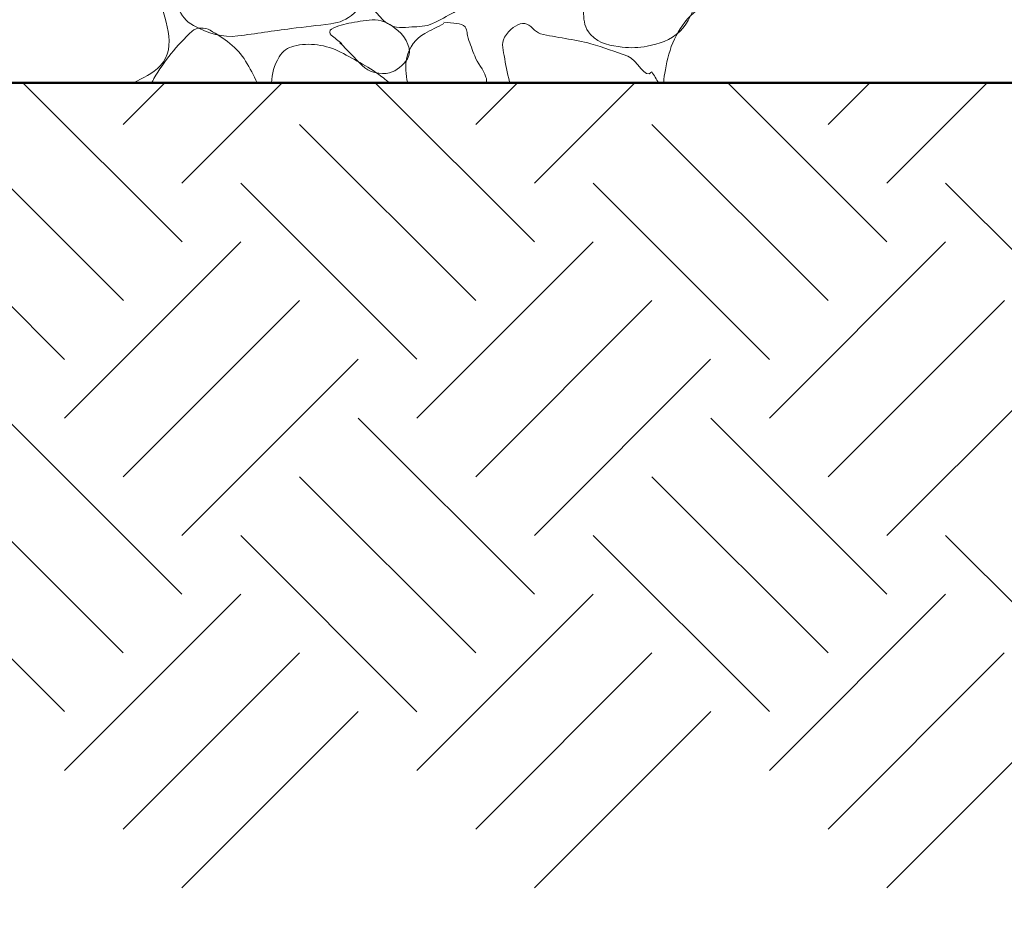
# Model space of a CAD drawing. Extents: x -312 to 328, y -156 to 292.
# Tile 36 of 89: x -156 to -147, y 213 to 221. Entities that reach past the tile are written whole.
import ezdxf

# ---------------------------------------------------------------- set-up
doc = ezdxf.new("R2010")
doc.units = 0
doc.header["$MEASUREMENT"] = 0
for name, color, linetype, lineweight in [('Level 1', 253, 'Continuous', 18), ('S-Anno-Patt-Capy', 1, 'Continuous', 18), ('S-Sect-Fngr', 2, 'Continuous', 50)]:
    doc.layers.add(name, color=color, linetype=linetype, lineweight=lineweight)

msp = doc.modelspace()

# ---------------------------------------------------------------- linework, layer by layer
at = {"layer": 'Level 1', "color": 214, "linetype": 'Continuous', "lineweight": 25}
msp.add_3dface([(-311.9741, -156.26001), (328.0259, -156.26001), (328.0259, 291.73999), (-311.9741, 291.73999)], dxfattribs=at)
msp.add_3dface([(-311.9741, -156.26001), (328.0259, -156.26001), (328.0259, 291.73999), (-311.9741, 291.73999)], dxfattribs=at)
msp.add_3dface([(-311.9741, -156.26001), (328.0259, -156.26001), (328.0259, 291.73999), (-311.9741, 291.73999)], dxfattribs=at)
at = {"layer": 'S-Anno-Patt-Capy'}
for p, q in [((-154.39935, 218.66637), (-155.83685, 220.10399)), ((-154.93072, 219.72812), (-154.55485, 220.10399)), ((-154.40035, 219.19787), (-153.4941, 220.10399)), ((-151.21735, 218.66637), (-152.65497, 220.10399)), ((-151.7476, 219.72712), (-151.37072, 220.10399)), ((-151.21735, 219.19674), (-150.30997, 220.10399)), ((-148.03322, 218.66637), (-149.47072, 220.10399)), ((-148.5646, 219.72812), (-148.18872, 220.10399)), ((-148.03422, 219.19787), (-147.12797, 220.10399)), ((-154.9296, 218.13612), (-156.52172, 219.72812)), ((-151.7476, 218.13612), (-153.3386, 219.72712)), ((-148.5636, 218.13612), (-150.1556, 219.72812)), ((-155.46097, 217.60474), (-157.0531, 219.19674)), ((-152.27797, 217.60574), (-153.86897, 219.19674)), ((-149.09497, 217.60474), (-150.68697, 219.19674)), ((-145.91185, 217.60574), (-147.50285, 219.19674)), ((-155.46097, 217.07437), (-153.86897, 218.66637)), ((-152.27797, 217.07537), (-150.68697, 218.66637)), ((-149.09497, 217.07437), (-147.50285, 218.66637)), ((-154.93072, 216.54399), (-153.3386, 218.13612)), ((-151.7476, 216.54512), (-150.1566, 218.13612)), ((-148.5646, 216.54399), (-146.9726, 218.13612)), ((-154.40035, 216.01374), (-152.80835, 217.60574)), ((-151.21735, 216.01474), (-149.62635, 217.60574)), ((-148.03422, 216.01374), (-146.44222, 217.60574)), ((-154.40035, 215.48337), (-155.99135, 217.07437)), ((-151.21622, 215.48337), (-152.80835, 217.07537)), ((-148.03422, 215.48337), (-149.62522, 217.07437)), ((-154.93072, 214.95299), (-156.52172, 216.54399)), ((-151.7466, 214.95299), (-153.3386, 216.54512)), ((-148.5646, 214.95299), (-150.1556, 216.54399)), ((-155.46097, 214.42274), (-157.05197, 216.01374)), ((-152.27797, 214.42162), (-153.86997, 216.01374)), ((-149.09497, 214.42274), (-150.68597, 216.01374)), ((-145.91185, 214.42162), (-147.50397, 216.01374)), ((-155.46097, 213.89237), (-153.86997, 215.48337)), ((-152.27797, 213.89137), (-150.68597, 215.48337)), ((-149.09497, 213.89237), (-147.50397, 215.48337)), ((-154.93072, 213.36212), (-153.33972, 214.95299)), ((-151.7476, 213.36099), (-150.1556, 214.95299)), ((-148.5646, 213.36212), (-146.9736, 214.95299)), ((-154.40035, 212.83174), (-152.80935, 214.42274)), ((-151.21735, 212.83062), (-149.62522, 214.42274)), ((-148.03422, 212.83174), (-146.44322, 214.42274))]:
    msp.add_line(p, q, dxfattribs=at)
for points, knots in [([(-151.9891, 221.67662), (-152.0967, 221.63286), (-152.20411, 221.58869), (-152.3116, 221.54462), (-152.44449, 221.49013), (-152.56721, 221.42474), (-152.6911, 221.34062), (-152.76952, 221.28737), (-152.81826, 221.20318), (-152.8516, 221.12012), (-152.87312, 221.06648), (-152.87522, 220.9895), (-152.8366, 220.94462), (-152.78004, 220.87889), (-152.72115, 220.81792), (-152.6611, 220.75562), (-152.62257, 220.71565), (-152.5971, 220.67507), (-152.5441, 220.63862), (-152.47328, 220.58992), (-152.39793, 220.60473), (-152.3251, 220.60862), (-152.26204, 220.61198), (-152.19787, 220.61012), (-152.1361, 220.63862), (-152.06634, 220.6708), (-152.00891, 220.70583), (-151.9456, 220.74062), (-151.87669, 220.77847), (-151.80856, 220.81022), (-151.7416, 220.85762), (-151.67844, 220.90232), (-151.64873, 220.9881), (-151.6546, 221.06162), (-151.66201, 221.15458), (-151.67481, 221.24754), (-151.6831, 221.34062), (-151.6887, 221.40355), (-151.69211, 221.46664), (-151.6981, 221.52962), (-151.70326, 221.58399), (-151.72297, 221.63424), (-151.7701, 221.67662), (-151.80603, 221.70893), (-151.84549, 221.72012), (-151.8871, 221.72012), (-151.9166, 221.72012), (-151.9461, 221.72012), (-151.9756, 221.72012)], [0, 0, 0, 0, 0.0972269, 0.0972269, 0.0972269, 0.2174407, 0.2174407, 0.2174407, 0.293535, 0.293535, 0.293535, 0.3426801, 0.3426801, 0.3426801, 0.4146421, 0.4146421, 0.4146421, 0.4608083, 0.4608083, 0.4608083, 0.5224826, 0.5224826, 0.5224826, 0.575876, 0.575876, 0.575876, 0.6361673, 0.6361673, 0.6361673, 0.7017826, 0.7017826, 0.7017826, 0.763661, 0.763661, 0.763661, 0.8419104, 0.8419104, 0.8419104, 0.8948095, 0.8948095, 0.8948095, 0.9404798, 0.9404798, 0.9404798, 0.9753074, 0.9753074, 0.9753074, 1, 1, 1, 1]), ([(-155.9476, 220.10399), (-156.05663, 220.15329), (-156.15437, 220.20516), (-156.2446, 220.30412), (-156.35487, 220.42507), (-156.35774, 220.59618), (-156.3316, 220.73312), (-156.2973, 220.91275), (-156.23434, 221.08909), (-156.0736, 221.24612), (-155.90889, 221.40701), (-155.7291, 221.44749), (-155.5441, 221.50262), (-155.33557, 221.56475), (-155.07516, 221.65833), (-154.8811, 221.48912), (-154.69309, 221.32519), (-154.67141, 221.11164), (-154.6156, 220.90412), (-154.55966, 220.69614), (-154.43685, 220.42738), (-154.5946, 220.26062), (-154.66607, 220.18506), (-154.75357, 220.14776), (-154.84072, 220.10399)], [0, 0, 0, 0, 0.085278, 0.085278, 0.085278, 0.1895103, 0.1895103, 0.1895103, 0.3262437, 0.3262437, 0.3262437, 0.4663421, 0.4663421, 0.4663421, 0.6242475, 0.6242475, 0.6242475, 0.7772218, 0.7772218, 0.7772218, 0.9305326, 0.9305326, 0.9305326, 1, 1, 1, 1]), ([(-150.7771, 220.89812), (-150.77608, 220.84111), (-150.77433, 220.78412), (-150.7726, 220.72712), (-150.77061, 220.66184), (-150.76397, 220.5989), (-150.7111, 220.54112), (-150.62749, 220.44976), (-150.52538, 220.44), (-150.4231, 220.42712), (-150.34925, 220.41782), (-150.27315, 220.41893), (-150.1996, 220.43462), (-150.09294, 220.45736), (-149.98971, 220.48392), (-149.9041, 220.56812), (-149.81931, 220.65151), (-149.79228, 220.75057), (-149.7451, 220.84712), (-149.68113, 220.97802), (-149.5156, 221.14505), (-149.6251, 221.26562), (-149.66436, 221.30886), (-149.7305, 221.30078), (-149.7796, 221.28812), (-149.82227, 221.27711), (-149.86575, 221.26103), (-149.9071, 221.24162), (-149.98655, 221.20431), (-150.04427, 221.11934), (-150.1246, 221.09762), (-150.19737, 221.07794), (-150.28478, 221.10806), (-150.3586, 221.13062), (-150.40893, 221.146), (-150.45586, 221.18436), (-150.5056, 221.19662), (-150.54083, 221.2053), (-150.58355, 221.2015), (-150.6181, 221.17712), (-150.66737, 221.14235), (-150.70104, 221.10236), (-150.7231, 221.05262), (-150.74302, 221.00769), (-150.7615, 220.96235), (-150.7816, 220.91762)], [0, 0, 0, 0, 0.0509803, 0.0509803, 0.0509803, 0.109365, 0.109365, 0.109365, 0.2016765, 0.2016765, 0.2016765, 0.2683231, 0.2683231, 0.2683231, 0.3649605, 0.3649605, 0.3649605, 0.4606649, 0.4606649, 0.4606649, 0.5904154, 0.5904154, 0.5904154, 0.6369463, 0.6369463, 0.6369463, 0.677393, 0.677393, 0.677393, 0.7551332, 0.7551332, 0.7551332, 0.8255617, 0.8255617, 0.8255617, 0.8735848, 0.8735848, 0.8735848, 0.9076128, 0.9076128, 0.9076128, 0.9561512, 0.9561512, 0.9561512, 1, 1, 1, 1]), ([(-154.2541, 220.99562), (-154.1081, 221.02012), (-153.9621, 221.04462), (-153.8161, 221.06912), (-153.6001, 221.10536), (-153.37727, 221.09385), (-153.1591, 221.06162), (-153.02765, 221.0422), (-152.91998, 220.98869), (-152.8081, 220.87862), (-152.79158, 220.86237), (-152.77814, 220.84416), (-152.7796, 220.82762), (-152.78244, 220.79522), (-152.81033, 220.76244), (-152.8441, 220.73312), (-152.91265, 220.67359), (-152.97877, 220.64726), (-153.0556, 220.63712), (-153.17504, 220.62135), (-153.29479, 220.60894), (-153.4141, 220.59362), (-153.57465, 220.573), (-153.73511, 220.54792), (-153.8956, 220.52762), (-154.03196, 220.51037), (-154.16457, 220.54853), (-154.2976, 220.62212), (-154.36433, 220.65903), (-154.40485, 220.71505), (-154.4356, 220.77662), (-154.45189, 220.80924), (-154.45203, 220.85597), (-154.4281, 220.88612), (-154.39759, 220.92453), (-154.36259, 220.95752), (-154.3186, 220.97312), (-154.29711, 220.98074), (-154.27565, 220.98826), (-154.2541, 220.99562)], [0, 0, 0, 0, 0.1204476, 0.1204476, 0.1204476, 0.2986392, 0.2986392, 0.2986392, 0.4059922, 0.4059922, 0.4059922, 0.4218367, 0.4218367, 0.4218367, 0.452866, 0.452866, 0.452866, 0.5158575, 0.5158575, 0.5158575, 0.6137967, 0.6137967, 0.6137967, 0.7456017, 0.7456017, 0.7456017, 0.8575969, 0.8575969, 0.8575969, 0.9137786, 0.9137786, 0.9137786, 0.9435448, 0.9435448, 0.9435448, 0.9814737, 0.9814737, 0.9814737, 1, 1, 1, 1]), ([(-150.0491, 220.10399), (-150.04733, 220.14347), (-150.04141, 220.18247), (-150.0346, 220.22162), (-150.00161, 220.41109), (-149.936, 220.5959), (-149.7781, 220.73462), (-149.61612, 220.87692), (-149.43718, 220.93496), (-149.2486, 220.99112), (-149.17362, 221.01344), (-149.0994, 221.03704), (-149.02322, 221.05374)], [0, 0, 0, 0, 0.0782622, 0.0782622, 0.0782622, 0.4570099, 0.4570099, 0.4570099, 0.8455337, 0.8455337, 0.8455337, 1, 1, 1, 1]), ([(-152.9731, 220.46612), (-152.9066, 220.39762), (-152.8401, 220.32912), (-152.7736, 220.26062), (-152.71412, 220.19936), (-152.60564, 220.17352), (-152.5261, 220.19462), (-152.46236, 220.21152), (-152.40061, 220.26438), (-152.3641, 220.32062), (-152.31625, 220.39432), (-152.37206, 220.5087), (-152.4496, 220.57562), (-152.51537, 220.63239), (-152.58148, 220.67018), (-152.6566, 220.67162), (-152.72722, 220.67297), (-152.79884, 220.66025), (-152.8696, 220.64612), (-152.93234, 220.63359), (-152.99312, 220.62256), (-153.0511, 220.58912), (-153.06758, 220.57961), (-153.06817, 220.54638), (-153.0541, 220.53512), (-153.0216, 220.50912), (-152.9891, 220.48312), (-152.9566, 220.45712)], [0, 0, 0, 0, 0.1566257, 0.1566257, 0.1566257, 0.296703, 0.296703, 0.296703, 0.4089358, 0.4089358, 0.4089358, 0.5560146, 0.5560146, 0.5560146, 0.6807956, 0.6807956, 0.6807956, 0.7981083, 0.7981083, 0.7981083, 0.9021428, 0.9021428, 0.9021428, 0.9317187, 0.9317187, 0.9317187, 1, 1, 1, 1]), ([(-152.0341, 220.63862), (-152.09239, 220.60971), (-152.15024, 220.58064), (-152.2081, 220.55012), (-152.28883, 220.50752), (-152.3499, 220.4205), (-152.3701, 220.33112), (-152.38695, 220.25655), (-152.37949, 220.17758), (-152.36185, 220.10399)], [0, 0, 0, 0, 0.2809253, 0.2809253, 0.2809253, 0.6729361, 0.6729361, 0.6729361, 1, 1, 1, 1]), ([(-151.64897, 220.10399), (-151.64805, 220.12127), (-151.64914, 220.13853), (-151.6546, 220.15562), (-151.67728, 220.22671), (-151.73036, 220.27917), (-151.7566, 220.34612), (-151.77733, 220.39905), (-151.79628, 220.453), (-151.8151, 220.50662), (-151.82676, 220.53986), (-151.82203, 220.57632), (-151.8436, 220.60862), (-151.85976, 220.63283), (-151.89081, 220.63544), (-151.9171, 220.63862), (-151.95609, 220.64334), (-151.99516, 220.64713), (-152.0341, 220.65212)], [0, 0, 0, 0, 0.069995, 0.069995, 0.069995, 0.3612517, 0.3612517, 0.3612517, 0.5915049, 0.5915049, 0.5915049, 0.7342522, 0.7342522, 0.7342522, 0.8412543, 0.8412543, 0.8412543, 1, 1, 1, 1]), ([(-151.43897, 220.10399), (-151.43983, 220.1072), (-151.44072, 220.11041), (-151.4416, 220.11362), (-151.46278, 220.19155), (-151.47643, 220.27158), (-151.4911, 220.35062), (-151.5027, 220.41318), (-151.52186, 220.47805), (-151.4701, 220.54112), (-151.41778, 220.60486), (-151.3579, 220.64663), (-151.3036, 220.64012), (-151.25589, 220.6344), (-151.21178, 220.56032), (-151.1611, 220.54712), (-151.02352, 220.51128), (-150.8561, 220.49913), (-150.7081, 220.45712), (-150.59485, 220.42497), (-150.48452, 220.38314), (-150.3736, 220.34312), (-150.29263, 220.31391), (-150.21368, 220.12567), (-150.1576, 220.20212)], [0, 0, 0, 0, 0.0053044, 0.0053044, 0.0053044, 0.134033, 0.134033, 0.134033, 0.2359327, 0.2359327, 0.2359327, 0.3389251, 0.3389251, 0.3389251, 0.429398, 0.429398, 0.429398, 0.6749592, 0.6749592, 0.6749592, 0.8628529, 0.8628529, 0.8628529, 1, 1, 1, 1]), ([(-154.67485, 220.10399), (-154.66765, 220.11674), (-154.66037, 220.12941), (-154.6531, 220.14212), (-154.56224, 220.30084), (-154.44786, 220.44186), (-154.3096, 220.56962), (-154.26831, 220.60776), (-154.19307, 220.60517), (-154.1461, 220.57862), (-154.0241, 220.50966), (-153.89979, 220.42349), (-153.8251, 220.29962), (-153.78619, 220.23509), (-153.75154, 220.17133), (-153.7211, 220.10399)], [0, 0, 0, 0, 0.0312872, 0.0312872, 0.0312872, 0.4221957, 0.4221957, 0.4221957, 0.5389165, 0.5389165, 0.5389165, 0.8420759, 0.8420759, 0.8420759, 1, 1, 1, 1]), ([(-153.59285, 220.10399), (-153.58723, 220.1855), (-153.56863, 220.26198), (-153.5221, 220.33862), (-153.49094, 220.38994), (-153.44221, 220.42282), (-153.3901, 220.43612), (-153.25462, 220.4707), (-153.09426, 220.4471), (-152.9671, 220.38062), (-152.83291, 220.31046), (-152.70004, 220.2408), (-152.5816, 220.14812), (-152.56291, 220.1335), (-152.54425, 220.11903), (-152.52597, 220.10399)], [0, 0, 0, 0, 0.1805928, 0.1805928, 0.1805928, 0.3015267, 0.3015267, 0.3015267, 0.6159209, 0.6159209, 0.6159209, 0.947677, 0.947677, 0.947677, 1, 1, 1, 1])]:
    msp.add_open_spline(points, degree=3, knots=knots, dxfattribs=at)
msp.add_open_spline([(-150.1576, 220.20212), (-150.13641, 220.16964), (-150.11484, 220.13748), (-150.09535, 220.10399)], degree=3, dxfattribs=at)
at = {"layer": 'S-Sect-Fngr'}
msp.add_line((-160.83135, 220.10399), (-112.83135, 220.10399), dxfattribs=at)

doc.saveas('drawing.dxf')
